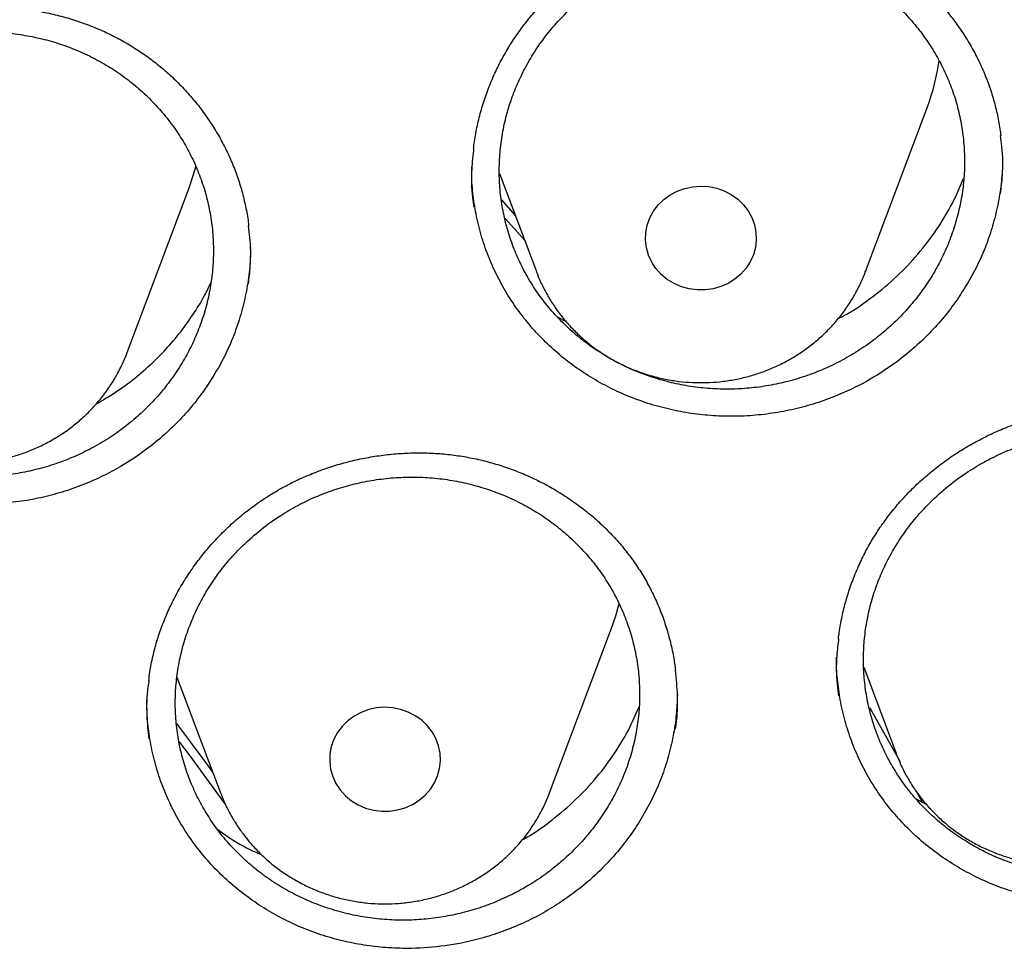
# Model space of a CAD drawing. Header units: millimetres. Extents: x 8 to 795, y 12 to 1770.
# Tile 126 of 136: x 406.25 to 413.36, y 1625.68 to 1632.39. Entities that reach past the tile are written whole.
import ezdxf

# ---------------------------------------------------------------- set-up
doc = ezdxf.new("R2010")
doc.units = ezdxf.units.MM

msp = doc.modelspace()

# ---------------------------------------------------------------- linework, layer by layer
at = {"color": 7, "linetype": 'Continuous', "lineweight": 30}
for p, q in [((412.3602, 1630.5727), (412.8073, 1631.7609)), ((409.5176, 1631.315), (409.5178, 1631.3258)), ((409.7175, 1631.2811), (409.9841, 1630.5727)), ((407.0301, 1629.9886), (407.4771, 1631.1768)), ((409.7314, 1631.0914), (409.8316, 1630.978)), ((412.3618, 1630.5771), (412.3602, 1630.5727)), ((410.1361, 1630.245), (410.2018, 1630.2091)), ((410.0796, 1626.8111), (410.5267, 1627.9993)), ((412.3476, 1627.7169), (412.5836, 1627.0897)), ((407.3893, 1627.6462), (407.7035, 1626.8111)), ((412.5869, 1627.081), (412.5836, 1627.0897)), ((407.7035, 1626.8111), (407.7073, 1626.801)), ((410.0764, 1626.8025), (410.0796, 1626.8111)), ((412.7241, 1626.8265), (412.7665, 1626.7475)), ((412.7251, 1626.7681), (412.8007, 1626.7268))]:
    msp.add_line(p, q, dxfattribs=at)
at = {"color": 7, "linetype": 'Continuous', "lineweight": 30, "flags": 128}
for points in [[(407.4771, 1631.1768), (407.5073, 1631.265), (407.5272, 1631.3352)], [(411.4786, 1631.0554), (411.5127, 1631.011), (411.5396, 1630.9624), (411.5587, 1630.9106), (411.5696, 1630.8567), (411.5719, 1630.802), (411.5658, 1630.7475), (411.5512, 1630.6945), (411.5286, 1630.644), (411.4984, 1630.5971), (411.4612, 1630.5548), (411.4179, 1630.5181), (411.3693, 1630.4877), (411.3165, 1630.4642), (411.2607, 1630.4482), (411.203, 1630.44), (411.1446, 1630.4398), (411.0868, 1630.4476), (411.0308, 1630.4631), (410.9778, 1630.4862), (410.929, 1630.5162), (410.8853, 1630.5526), (410.8478, 1630.5946), (410.8171, 1630.6412), (410.7941, 1630.6916), (410.7791, 1630.7445), (410.7725, 1630.799), (410.7744, 1630.8537), (410.7847, 1630.9076), (410.8034, 1630.9596), (410.8299, 1631.0084), (410.8636, 1631.0531), (410.904, 1631.0927), (410.9501, 1631.1263), (411.0009, 1631.1533), (411.0553, 1631.1731), (411.1123, 1631.1852), (411.1705, 1631.1895), (411.2288, 1631.1857), (411.2858, 1631.174), (411.3404, 1631.1546), (411.3915, 1631.128), (411.4379, 1631.0947), (411.4786, 1631.0554)], [(409.9002, 1630.7957), (409.8254, 1630.8812), (409.7596, 1630.9557)], [(410.5267, 1627.9993), (410.5569, 1628.0874), (410.5819, 1628.1782)], [(408.5679, 1626.832), (408.6056, 1626.7901), (408.6494, 1626.7538), (408.6983, 1626.724), (408.7514, 1626.7011), (408.8074, 1626.6857), (408.8653, 1626.6781), (408.9237, 1626.6785), (408.9814, 1626.6869), (409.0372, 1626.703), (409.0899, 1626.7266), (409.1383, 1626.7572), (409.1815, 1626.7941), (409.2186, 1626.8364), (409.2486, 1626.8834), (409.2711, 1626.934), (409.2854, 1626.9871), (409.2914, 1627.0416), (409.2888, 1627.0963), (409.2778, 1627.1501), (409.2585, 1627.2018), (409.2315, 1627.2504), (409.1971, 1627.2947), (409.1563, 1627.3339), (409.1098, 1627.367), (409.0587, 1627.3935), (409.004, 1627.4127), (408.9469, 1627.4242), (408.8886, 1627.4278), (408.8304, 1627.4234), (408.7735, 1627.4111), (408.7191, 1627.3912), (408.6684, 1627.364), (408.6225, 1627.3302), (408.5822, 1627.2905), (408.5486, 1627.2457), (408.5223, 1627.1968), (408.5038, 1627.1448), (408.4936, 1627.0909), (408.4919, 1627.0361), (408.4987, 1626.9817), (408.5139, 1626.9288), (408.5372, 1626.8785), (408.5679, 1626.832)], [(412.3891, 1627.4246), (412.4052, 1627.3967), (412.6082, 1627.0383)], [(407.3865, 1627.3107), (407.583, 1627.0473), (407.6484, 1626.9575)], [(407.7419, 1626.7233), (407.4844, 1627.0768), (407.4074, 1627.1793)]]:
    msp.add_lwpolyline(points, dxfattribs=at)
at = {"color": 7, "linetype": 'Continuous', "lineweight": 30}
msp.add_arc((411.3637, 1632.3048), 1.5426, 339.35647, 352.25116, dxfattribs=at)
for points, knots in [([(358.7221, 1619.1057), (358.7239, 1619.1213), (358.7437, 1619.2923), (358.7887, 1619.6179), (358.8577, 1620.0824), (358.9349, 1620.5457), (359.0195, 1621.0079), (359.1117, 1621.4689), (359.2114, 1621.9284), (359.3185, 1622.3865), (359.4331, 1622.843), (359.5551, 1623.2978), (359.6844, 1623.7508), (359.8212, 1624.2019), (359.9652, 1624.651), (360.1166, 1625.098), (360.2752, 1625.5427), (360.4411, 1625.9851), (360.6141, 1626.4251), (360.7942, 1626.8626), (360.9815, 1627.2974), (361.1758, 1627.7295), (361.3772, 1628.1588), (361.5855, 1628.5851), (361.8007, 1629.0084), (362.0228, 1629.4286), (362.2517, 1629.8456), (362.4873, 1630.2592), (362.7297, 1630.6694), (362.9787, 1631.076), (363.2343, 1631.4791), (363.4964, 1631.8784), (363.765, 1632.274), (364.04, 1632.6656), (364.3214, 1633.0533), (364.609, 1633.4369), (364.9029, 1633.8164), (365.2029, 1634.1915), (365.5089, 1634.5624), (365.821, 1634.9288), (366.139, 1635.2907), (366.4628, 1635.648), (366.7924, 1636.0006), (367.1277, 1636.3485), (367.4687, 1636.6915), (367.8151, 1637.0296), (368.1671, 1637.3627), (368.5244, 1637.6908), (368.887, 1638.0136), (369.2549, 1638.3313), (369.6278, 1638.6436), (370.0058, 1638.9506), (370.3888, 1639.2521), (370.7766, 1639.5481), (371.1692, 1639.8385), (371.5665, 1640.1232), (371.9683, 1640.4023), (372.3747, 1640.6755), (372.7855, 1640.9429), (373.2005, 1641.2044), (373.6198, 1641.4599), (374.0432, 1641.7094), (374.4705, 1641.9527), (374.9018, 1642.19), (375.337, 1642.421), (375.7758, 1642.6458), (376.2182, 1642.8643), (376.6641, 1643.0764), (377.1135, 1643.2821), (377.5661, 1643.4813), (378.0219, 1643.674), (378.4808, 1643.8602), (378.9427, 1644.0398), (379.4074, 1644.2128), (379.875, 1644.3791), (380.3451, 1644.5386), (380.8178, 1644.6915), (381.293, 1644.8375), (381.7704, 1644.9767), (382.2501, 1645.1091), (382.7318, 1645.2346), (383.2156, 1645.3531), (383.7012, 1645.4648), (384.1886, 1645.5694), (384.6776, 1645.6671), (385.1682, 1645.7578), (385.6602, 1645.8414), (386.1535, 1645.918), (386.648, 1645.9875), (387.1435, 1646.0499), (387.64, 1646.1052), (388.1374, 1646.1534), (388.6354, 1646.1945), (389.1341, 1646.2284), (389.6333, 1646.2552), (390.1329, 1646.2749), (390.6327, 1646.2874), (391.1327, 1646.2927), (391.6326, 1646.2909), (392.1325, 1646.2819), (392.6323, 1646.2657), (393.1316, 1646.2424), (393.6306, 1646.212), (394.129, 1646.1744), (394.6267, 1646.1297), (395.1236, 1646.0779), (395.6196, 1646.0189), (396.1147, 1645.9529), (396.6085, 1645.8798), (397.1012, 1645.7996), (397.5924, 1645.7124), (398.0822, 1645.6181), (398.5704, 1645.5169), (399.0569, 1645.4086), (399.5416, 1645.2935), (400.0244, 1645.1714), (400.5051, 1645.0424), (400.9836, 1644.9065), (401.4599, 1644.7638), (401.9338, 1644.6143), (402.4052, 1644.458), (402.874, 1644.295), (403.3401, 1644.1253), (403.8034, 1643.949), (404.2638, 1643.766), (404.7211, 1643.5765), (405.1753, 1643.3804), (405.6263, 1643.1779), (406.0739, 1642.9689), (406.518, 1642.7535), (406.9586, 1642.5319), (407.3955, 1642.3039), (407.8287, 1642.0697), (408.258, 1641.8293), (408.6833, 1641.5828), (409.1046, 1641.3303), (409.5218, 1641.0717), (409.9346, 1640.8072), (410.3431, 1640.5368), (410.7472, 1640.2606), (411.1467, 1639.9787), (411.5416, 1639.6911), (411.9318, 1639.3978), (412.3171, 1639.099), (412.6975, 1638.7947), (413.073, 1638.485), (413.4433, 1638.17), (413.8085, 1637.8496), (414.1684, 1637.5241), (414.523, 1637.1935), (414.8722, 1636.8579), (415.2158, 1636.5173), (415.5539, 1636.1718), (415.8863, 1635.8215), (416.213, 1635.4665), (416.5338, 1635.1068), (416.8488, 1634.7426), (417.1578, 1634.3739), (417.4607, 1634.0009), (417.7576, 1633.6235), (418.0483, 1633.242), (418.3327, 1632.8563), (418.6108, 1632.4666), (418.8826, 1632.073), (419.1479, 1631.6755), (419.4067, 1631.2742), (419.6589, 1630.8693), (419.9046, 1630.4609), (420.1435, 1630.0489), (420.3757, 1629.6336), (420.6011, 1629.215), (420.8197, 1628.7933), (421.0314, 1628.3684), (421.2362, 1627.9406), (421.4339, 1627.5099), (421.6247, 1627.0764), (421.8083, 1626.6402), (421.9849, 1626.2014), (422.1542, 1625.7602), (422.3164, 1625.3166), (422.4713, 1624.8707), (422.619, 1624.4227), (422.7593, 1623.9726), (422.8923, 1623.5205), (423.0179, 1623.0666), (423.1361, 1622.6109), (423.2469, 1622.1536), (423.3502, 1621.6947), (423.4461, 1621.2345), (423.5344, 1620.7729), (423.6152, 1620.3101), (423.6886, 1619.8462), (423.7537, 1619.3812), (423.7952, 1619.0621), (423.813, 1618.8977), (423.8139, 1618.8889)], [0, 0, 0, 0, 0.000525, 0.005758, 0.010991, 0.016224, 0.021457, 0.02669, 0.031923, 0.037156, 0.042389, 0.047622, 0.052854, 0.058087, 0.06332, 0.068553, 0.073785, 0.079018, 0.084251, 0.089483, 0.094716, 0.099949, 0.105181, 0.110413, 0.115646, 0.120878, 0.12611, 0.131343, 0.136575, 0.141807, 0.147039, 0.152271, 0.157503, 0.162735, 0.167967, 0.173199, 0.178431, 0.183663, 0.188894, 0.194126, 0.199358, 0.204589, 0.209821, 0.215052, 0.220284, 0.225515, 0.230746, 0.235978, 0.241209, 0.24644, 0.251671, 0.256902, 0.262133, 0.267364, 0.272595, 0.277826, 0.283057, 0.288288, 0.293519, 0.29875, 0.303981, 0.309211, 0.314442, 0.319673, 0.324903, 0.330134, 0.335365, 0.340595, 0.345826, 0.351056, 0.356287, 0.361517, 0.366748, 0.371978, 0.377208, 0.382439, 0.387669, 0.392899, 0.39813, 0.40336, 0.40859, 0.413821, 0.419051, 0.424281, 0.429511, 0.434741, 0.439972, 0.445202, 0.450432, 0.455662, 0.460892, 0.466122, 0.471353, 0.476583, 0.481813, 0.487043, 0.492273, 0.497503, 0.502733, 0.507963, 0.513194, 0.518424, 0.523654, 0.528884, 0.534114, 0.539344, 0.544574, 0.549804, 0.555035, 0.560265, 0.565495, 0.570725, 0.575955, 0.581185, 0.586416, 0.591646, 0.596876, 0.602106, 0.607337, 0.612567, 0.617797, 0.623027, 0.628258, 0.633488, 0.638718, 0.643949, 0.649179, 0.65441, 0.65964, 0.664871, 0.670101, 0.675332, 0.680562, 0.685793, 0.691023, 0.696254, 0.701485, 0.706715, 0.711946, 0.717177, 0.722408, 0.727638, 0.732869, 0.7381, 0.743331, 0.748562, 0.753793, 0.759024, 0.764256, 0.769487, 0.774718, 0.779949, 0.78518, 0.790412, 0.795643, 0.800875, 0.806106, 0.811338, 0.816569, 0.821801, 0.827033, 0.832264, 0.837496, 0.842728, 0.84796, 0.853192, 0.858424, 0.863656, 0.868888, 0.87412, 0.879352, 0.884584, 0.889817, 0.895049, 0.900281, 0.905514, 0.910746, 0.915979, 0.921211, 0.926444, 0.931676, 0.936909, 0.942142, 0.947374, 0.952607, 0.95784, 0.963073, 0.968306, 0.973539, 0.978772, 0.984005, 0.989238, 0.994471, 0.999704, 1, 1, 1, 1]), ([(409.8433, 1632.2819), (409.8545, 1632.2977), (409.8881, 1632.3451), (409.9487, 1632.4211), (410.0272, 1632.5085), (410.1117, 1632.5916), (410.2019, 1632.6701), (410.2973, 1632.7436), (410.3975, 1632.8116), (410.502, 1632.8737), (410.6101, 1632.9296), (410.7212, 1632.9789), (410.8347, 1633.0213), (410.95, 1633.0566), (411.0664, 1633.0847), (411.1834, 1633.1054), (411.3014, 1633.1188), (411.4205, 1633.1253), (411.5408, 1633.1247), (411.6617, 1633.1169), (411.7823, 1633.102), (411.902, 1633.0799), (412.0197, 1633.0507), (412.1348, 1633.0147), (412.2464, 1632.9721), (412.3539, 1632.9232), (412.4567, 1632.8683), (412.5547, 1632.8075), (412.6482, 1632.7408), (412.7376, 1632.668), (412.8228, 1632.5892), (412.903, 1632.5048), (412.9779, 1632.4151), (413.0469, 1632.3208), (413.1097, 1632.2222), (413.1657, 1632.1201), (413.2147, 1632.015), (413.2563, 1631.9074), (413.2906, 1631.798), (413.3165, 1631.6873), (413.3317, 1631.6053), (413.336, 1631.5601), (413.3368, 1631.5524)], [0, 0, 0, 0, 0.012734, 0.038155, 0.063695, 0.089407, 0.115271, 0.141257, 0.167327, 0.193435, 0.219524, 0.245539, 0.271437, 0.29718, 0.322737, 0.348084, 0.373301, 0.398816, 0.424597, 0.450595, 0.476745, 0.502979, 0.529216, 0.555365, 0.581356, 0.607133, 0.63265, 0.657908, 0.683142, 0.708693, 0.734472, 0.760444, 0.786564, 0.812783, 0.839049, 0.865297, 0.891473, 0.917535, 0.943452, 0.969203, 0.994759, 1, 1, 1, 1]), ([(410.1987, 1632.4389), (410.1669, 1632.4058), (410.1032, 1632.3394), (410.018, 1632.2299), (409.941, 1632.1133), (409.875, 1631.9911), (409.8199, 1631.8647), (409.7762, 1631.7353), (409.7436, 1631.6015), (409.723, 1631.4665), (409.7144, 1631.3307), (409.7176, 1631.1956), (409.7328, 1631.06), (409.7599, 1630.9271), (409.7986, 1630.7972), (409.8483, 1630.6718), (409.9096, 1630.5496), (409.9812, 1630.4338), (410.0628, 1630.3244), (410.1533, 1630.2228), (410.2537, 1630.1278), (410.3618, 1630.0421), (410.4771, 1629.9655), (410.5982, 1629.8991), (410.7264, 1629.842), (410.8587, 1629.796), (410.9948, 1629.7608), (411.1329, 1629.737), (411.2744, 1629.7242), (411.4161, 1629.723), (411.5576, 1629.7333), (411.6972, 1629.7547), (411.8363, 1629.7877), (411.9714, 1629.8315), (412.1024, 1629.8861), (412.2277, 1629.9505), (412.3486, 1630.0255), (412.462, 1630.1095), (412.5674, 1630.2019), (412.6643, 1630.3019), (412.7534, 1630.4106), (412.8324, 1630.5257), (412.9007, 1630.6457), (412.9583, 1630.7703), (413.0054, 1630.9003), (413.0407, 1631.0333), (413.0642, 1631.1678), (413.0759, 1631.3027), (413.0757, 1631.4395), (413.0633, 1631.5747), (413.0392, 1631.7081), (413.0036, 1631.8381), (412.9562, 1631.9661), (412.8978, 1632.0887), (412.8288, 1632.206), (412.7501, 1632.3164), (412.6609, 1632.4212), (412.5631, 1632.5175), (412.457, 1632.6054), (412.3441, 1632.6839), (412.2232, 1632.7537), (412.097, 1632.8129), (411.9658, 1632.8615), (411.8314, 1632.8992), (411.6923, 1632.9263), (411.5519, 1632.9417), (411.4104, 1632.9457), (411.2696, 1632.9384), (411.128, 1632.9195), (410.9891, 1632.8894), (410.8531, 1632.8483), (410.7217, 1632.7967), (410.5935, 1632.7342), (410.4615, 1632.6555), (410.3269, 1632.5589), (410.2416, 1632.4791), (410.1987, 1632.4389)], [0, 0, 0, 0, 0.013195, 0.026482, 0.040057, 0.053732, 0.066927, 0.080359, 0.09379, 0.107466, 0.120656, 0.134082, 0.147508, 0.161179, 0.174361, 0.187779, 0.201197, 0.21486, 0.228035, 0.241447, 0.254859, 0.268514, 0.281688, 0.295098, 0.308507, 0.32216, 0.335337, 0.34875, 0.362162, 0.375819, 0.389003, 0.402422, 0.415842, 0.429505, 0.442697, 0.456124, 0.469551, 0.483223, 0.496419, 0.509708, 0.523285, 0.536962, 0.550159, 0.563447, 0.577025, 0.590703, 0.603895, 0.617323, 0.630751, 0.644424, 0.657609, 0.67103, 0.68445, 0.698115, 0.711293, 0.724706, 0.738119, 0.751777, 0.764951, 0.77836, 0.79177, 0.805423, 0.818599, 0.83201, 0.845421, 0.859076, 0.872257, 0.885674, 0.899091, 0.912752, 0.925942, 0.939367, 0.952792, 0.966461, 0.983137, 1, 1, 1, 1]), ([(404.4185, 1631.6581), (404.4297, 1631.6738), (404.4635, 1631.7207), (404.5244, 1631.7961), (404.6033, 1631.8826), (404.6881, 1631.9648), (404.7787, 1632.0423), (404.8744, 1632.1148), (404.975, 1632.1818), (405.0798, 1632.2429), (405.1881, 1632.2976), (405.2995, 1632.3457), (405.4132, 1632.387), (405.5286, 1632.4211), (405.6452, 1632.4479), (405.7623, 1632.4674), (405.8804, 1632.4797), (405.9995, 1632.4849), (406.1199, 1632.4831), (406.2407, 1632.4741), (406.3613, 1632.4579), (406.4809, 1632.4346), (406.5985, 1632.4042), (406.7134, 1632.3671), (406.8249, 1632.3233), (406.9322, 1632.2734), (407.0347, 1632.2174), (407.1324, 1632.1557), (407.2256, 1632.088), (407.3147, 1632.0144), (407.3995, 1631.9347), (407.4793, 1631.8495), (407.5538, 1631.7592), (407.6223, 1631.6642), (407.6845, 1631.5651), (407.74, 1631.4624), (407.7885, 1631.3569), (407.8295, 1631.249), (407.8632, 1631.1394), (407.8885, 1631.0285), (407.903, 1630.9486), (407.907, 1630.9056), (407.9075, 1630.9002)], [0, 0, 0, 0, 0.012748, 0.038216, 0.063803, 0.089563, 0.115473, 0.141504, 0.167618, 0.19377, 0.2199, 0.245956, 0.271892, 0.297672, 0.323265, 0.348645, 0.373895, 0.399442, 0.425257, 0.451288, 0.477474, 0.503743, 0.530017, 0.556202, 0.58223, 0.608043, 0.633595, 0.658889, 0.684161, 0.709754, 0.735574, 0.761585, 0.787745, 0.814005, 0.84031, 0.866599, 0.892817, 0.918922, 0.944884, 0.970683, 0.996294, 1, 1, 1, 1]), ([(404.7703, 1631.7944), (404.7389, 1631.7614), (404.6759, 1631.695), (404.5918, 1631.5856), (404.5161, 1631.469), (404.4512, 1631.347), (404.3976, 1631.2213), (404.3552, 1631.0923), (404.3238, 1630.9588), (404.3044, 1630.8238), (404.2971, 1630.6883), (404.3015, 1630.5538), (404.318, 1630.4186), (404.3463, 1630.2862), (404.3861, 1630.1568), (404.4369, 1630.032), (404.4993, 1629.9104), (404.5719, 1629.7952), (404.6545, 1629.6864), (404.7458, 1629.5854), (404.847, 1629.4911), (404.9557, 1629.406), (405.0716, 1629.3301), (405.1932, 1629.2643), (405.3217, 1629.2078), (405.4543, 1629.1624), (405.5905, 1629.1278), (405.7286, 1629.1045), (405.8701, 1629.0923), (406.0116, 1629.0916), (406.1528, 1629.1023), (406.2919, 1629.1242), (406.4304, 1629.1575), (406.5649, 1629.2017), (406.6952, 1629.2565), (406.8197, 1629.3211), (406.9397, 1629.3962), (407.0521, 1629.4803), (407.1568, 1629.5731), (407.2526, 1629.6732), (407.3404, 1629.7818), (407.418, 1629.8964), (407.485, 1630.0162), (407.5413, 1630.1405), (407.5871, 1630.2702), (407.6212, 1630.4028), (407.6434, 1630.537), (407.6537, 1630.6715), (407.6522, 1630.8078), (407.6387, 1630.9425), (407.6133, 1631.0754), (407.5766, 1631.2049), (407.5281, 1631.3323), (407.4686, 1631.4543), (407.3986, 1631.571), (407.319, 1631.6808), (407.2289, 1631.785), (407.1303, 1631.8807), (407.0235, 1631.9679), (406.9101, 1632.0458), (406.7886, 1632.1149), (406.662, 1632.1735), (406.5305, 1632.2216), (406.396, 1632.2587), (406.2568, 1632.2851), (406.1164, 1632.3), (405.9751, 1632.3035), (405.8346, 1632.2958), (405.6934, 1632.2765), (405.555, 1632.246), (405.4196, 1632.2045), (405.289, 1632.1527), (405.1616, 1632.0899), (405.0306, 1632.0111), (404.8971, 1631.9144), (404.8127, 1631.8346), (404.7703, 1631.7944)], [0, 0, 0, 0, 0.013195, 0.026481, 0.040056, 0.053731, 0.066925, 0.080211, 0.093787, 0.107462, 0.120653, 0.134081, 0.147508, 0.161181, 0.174366, 0.187787, 0.201208, 0.214874, 0.228053, 0.241468, 0.254883, 0.268543, 0.281719, 0.29513, 0.308542, 0.322198, 0.335375, 0.348787, 0.3622, 0.375856, 0.389038, 0.402456, 0.415873, 0.429534, 0.442722, 0.456146, 0.46957, 0.483238, 0.496432, 0.509861, 0.523291, 0.536965, 0.55016, 0.563447, 0.577023, 0.590699, 0.603892, 0.617321, 0.63075, 0.644424, 0.657611, 0.671034, 0.684458, 0.698125, 0.711306, 0.724723, 0.73814, 0.751801, 0.764978, 0.77839, 0.791802, 0.805459, 0.818635, 0.832047, 0.845459, 0.859114, 0.872294, 0.88571, 0.899126, 0.912785, 0.925971, 0.939393, 0.952815, 0.966481, 0.983147, 1, 1, 1, 1]), ([(409.5308, 1631.4622), (409.5315, 1631.4693), (409.536, 1631.5151), (409.5515, 1631.599), (409.5779, 1631.7135), (409.6122, 1631.8262), (409.6537, 1631.9366), (409.702, 1632.044), (409.7572, 1632.1479), (409.8054, 1632.2266), (409.8354, 1632.2704), (409.8433, 1632.2819)], [0, 0, 0, 0, 0.024432, 0.15774, 0.291307, 0.424818, 0.557983, 0.690582, 0.822436, 0.953421, 1, 1, 1, 1]), ([(413.3352, 1631.1328), (413.3404, 1631.1776), (413.3537, 1631.2913), (413.3523, 1631.4332), (413.3384, 1631.5279), (413.3344, 1631.5545)], [0, 0, 0, 0, 0.31935, 0.809137, 1, 1, 1, 1]), ([(409.5314, 1631.4645), (409.5258, 1631.4138), (409.5128, 1631.2947), (409.5145, 1631.1512), (409.5285, 1631.0607), (409.532, 1631.0379)], [0, 0, 0, 0, 0.3562272, 0.8380047, 1, 1, 1, 1]), ([(413.3486, 1631.4053), (413.3491, 1631.3832), (413.3504, 1631.3102), (413.3384, 1631.1859), (413.3132, 1631.0334), (413.2737, 1630.8816), (413.2165, 1630.7211), (413.139, 1630.5531), (413.0681, 1630.4417), (413.0325, 1630.3856)], [0, 0, 0, 0, 0.061855, 0.20417, 0.34748, 0.491932, 0.638749, 0.818374, 1, 1, 1, 1]), ([(413.0325, 1630.3856), (413.0022, 1630.3434), (412.9415, 1630.2586), (412.8362, 1630.14), (412.7205, 1630.0281), (412.5749, 1629.9091), (412.3946, 1629.7904), (412.2003, 1629.6942), (412.0224, 1629.6274), (411.8663, 1629.5827), (411.708, 1629.5509), (411.546, 1629.5317), (411.3836, 1629.5258), (411.2223, 1629.533), (411.0635, 1629.553), (410.9056, 1629.5861), (410.7518, 1629.6319), (410.6031, 1629.6899), (410.4611, 1629.7594), (410.3244, 1629.8411), (410.1961, 1629.9335), (410.077, 1630.0358), (409.9682, 1630.1468), (409.8686, 1630.2676), (409.7804, 1630.396), (409.7042, 1630.5309), (409.6405, 1630.671), (409.5891, 1630.8174), (409.5505, 1630.9674), (409.5267, 1631.1199), (409.516, 1631.2329), (409.5173, 1631.2955), (409.5175, 1631.3068)], [0, 0, 0, 0, 0.032521, 0.065268, 0.098721, 0.132414, 0.181562, 0.23151, 0.265355, 0.298051, 0.33098, 0.364265, 0.398036, 0.43067, 0.463534, 0.496661, 0.530329, 0.563005, 0.595911, 0.629083, 0.662799, 0.695419, 0.728268, 0.761381, 0.795036, 0.827658, 0.86051, 0.893625, 0.927281, 0.95989, 0.992728, 1, 1, 1, 1]), ([(412.1637, 1630.2337), (412.1842, 1630.2442), (412.2719, 1630.2891), (412.414, 1630.3895), (412.5871, 1630.5332), (412.7415, 1630.696), (412.8765, 1630.8736), (412.9885, 1631.0565), (413.0431, 1631.1841), (413.0688, 1631.2441)], [0, 0, 0, 0, 0.049372, 0.211162, 0.372439, 0.533657, 0.69539, 0.856609, 1, 1, 1, 1]), ([(407.9053, 1630.4833), (407.9104, 1630.526), (407.9238, 1630.6373), (407.9228, 1630.7783), (407.909, 1630.8744), (407.9049, 1630.9023)], [0, 0, 0, 0, 0.306091, 0.798439, 1, 1, 1, 1]), ([(407.9188, 1630.7573), (407.9192, 1630.7315), (407.9202, 1630.6548), (407.9072, 1630.527), (407.881, 1630.375), (407.8405, 1630.2238), (407.7823, 1630.0643), (407.7038, 1629.8977), (407.6324, 1629.7874), (407.5965, 1629.732)], [0, 0, 0, 0, 0.071637, 0.212603, 0.354554, 0.497638, 0.643066, 0.820548, 1, 1, 1, 1]), ([(407.5965, 1629.732), (407.566, 1629.6901), (407.5047, 1629.606), (407.3985, 1629.4885), (407.282, 1629.3779), (407.1355, 1629.2607), (406.9544, 1629.1443), (406.7596, 1629.0504), (406.5814, 1628.9858), (406.4251, 1628.9429), (406.2667, 1628.9131), (406.1047, 1628.8958), (405.9424, 1628.8917), (405.7813, 1628.9007), (405.6227, 1628.9225), (405.4652, 1628.9574), (405.3118, 1629.0047), (405.1636, 1629.0643), (405.0221, 1629.1353), (404.886, 1629.2184), (404.7584, 1629.312), (404.64, 1629.4155), (404.5319, 1629.5275), (404.4331, 1629.6493), (404.3458, 1629.7785), (404.2705, 1629.9141), (404.2077, 1630.0546), (404.1571, 1630.2015), (404.1195, 1630.3517), (404.0966, 1630.5042), (404.0866, 1630.6198), (404.0884, 1630.6849), (404.0888, 1630.6987)], [0, 0, 0, 0, 0.032511, 0.06525, 0.098696, 0.132383, 0.181429, 0.231272, 0.265047, 0.297669, 0.330524, 0.363733, 0.397427, 0.429988, 0.462778, 0.495831, 0.529423, 0.562034, 0.594875, 0.627981, 0.66163, 0.694198, 0.726994, 0.760054, 0.793655, 0.826236, 0.859045, 0.892118, 0.925731, 0.958302, 0.991103, 1, 1, 1, 1]), ([(409.985, 1630.5711), (409.9858, 1630.5687), (409.9966, 1630.5364), (410.0244, 1630.4765), (410.0683, 1630.3921), (410.1197, 1630.3115), (410.1773, 1630.235), (410.2409, 1630.163), (410.3101, 1630.0959), (410.3846, 1630.0341), (410.464, 1629.9781), (410.5476, 1629.9282), (410.6351, 1629.8846), (410.726, 1629.8478), (410.8196, 1629.8178), (410.9154, 1629.7949), (411.0129, 1629.7792), (411.1114, 1629.771), (411.2103, 1629.7701), (411.3091, 1629.7767), (411.4071, 1629.7907), (411.5036, 1629.8121), (411.5982, 1629.8406), (411.6902, 1629.8763), (411.779, 1629.9187), (411.8642, 1629.9678), (411.945, 1630.0231), (412.0211, 1630.0843), (412.0919, 1630.1511), (412.1571, 1630.2229), (412.2161, 1630.2995), (412.2689, 1630.3801), (412.3144, 1630.4646), (412.3451, 1630.5307), (412.3583, 1630.5692), (412.3612, 1630.5775)], [0, 0, 0, 0, 0.00249, 0.033933, 0.065408, 0.096923, 0.128485, 0.160098, 0.191767, 0.223493, 0.255276, 0.287116, 0.319011, 0.350957, 0.382949, 0.414983, 0.447054, 0.479156, 0.511282, 0.543427, 0.575581, 0.607737, 0.639888, 0.672026, 0.704145, 0.736235, 0.76829, 0.800303, 0.832268, 0.864178, 0.896029, 0.92782, 0.959549, 0.991218, 1, 1, 1, 1]), ([(406.8064, 1629.6182), (406.8413, 1629.6379), (406.9254, 1629.6854), (407.0503, 1629.7743), (407.1795, 1629.881), (407.298, 1629.9973), (407.4061, 1630.1219), (407.5038, 1630.2565), (407.5806, 1630.3801), (407.6193, 1630.4607), (407.6338, 1630.4911)], [0, 0, 0, 0, 0.097284, 0.234617, 0.372962, 0.50637, 0.640704, 0.777961, 0.916226, 1, 1, 1, 1]), ([(405.0084, 1629.4887), (405.0252, 1629.475), (405.067, 1629.4408), (405.1381, 1629.3914), (405.2219, 1629.3417), (405.3096, 1629.2985), (405.4006, 1629.2619), (405.4943, 1629.2323), (405.5903, 1629.2098), (405.6878, 1629.1945), (405.7863, 1629.1866), (405.8853, 1629.1861), (405.984, 1629.1931), (406.0819, 1629.2075), (406.1784, 1629.2292), (406.2729, 1629.2582), (406.3647, 1629.2942), (406.4534, 1629.337), (406.5383, 1629.3863), (406.6189, 1629.442), (406.6947, 1629.5035), (406.7653, 1629.5705), (406.8302, 1629.6426), (406.8889, 1629.7194), (406.9413, 1629.8003), (406.9863, 1629.885), (407.0156, 1629.9477), (407.0275, 1629.9828), (407.0292, 1629.9878)], [0, 0, 0, 0, 0.026876, 0.066922, 0.107013, 0.147172, 0.187395, 0.227676, 0.26801, 0.30839, 0.348808, 0.389257, 0.429728, 0.47021, 0.510695, 0.551173, 0.591634, 0.63207, 0.67247, 0.712825, 0.753127, 0.793366, 0.833538, 0.873636, 0.913657, 0.9536, 0.993466, 1, 1, 1, 1]), ([(412.4916, 1628.7625), (412.503, 1628.7782), (412.5372, 1628.825), (412.5988, 1628.9002), (412.6783, 1628.9865), (412.7639, 1629.0685), (412.855, 1629.1458), (412.9513, 1629.2182), (413.0524, 1629.2851), (413.1576, 1629.3461), (413.2663, 1629.4008), (413.378, 1629.4489), (413.492, 1629.4902), (413.6076, 1629.5244), (413.7242, 1629.5513), (413.8414, 1629.5709), (413.9595, 1629.5834), (414.0785, 1629.5888), (414.1988, 1629.5872), (414.3194, 1629.5785), (414.4397, 1629.5626), (414.5589, 1629.5396), (414.6762, 1629.5095), (414.7907, 1629.4727), (414.9017, 1629.4294), (415.0084, 1629.3798), (415.1104, 1629.3243), (415.2074, 1629.263), (415.3, 1629.1958), (415.3884, 1629.1226), (415.4724, 1629.0434), (415.5514, 1628.9586), (415.6251, 1628.8688), (415.6928, 1628.7743), (415.7541, 1628.6756), (415.8088, 1628.5735), (415.8563, 1628.4684), (415.8964, 1628.361), (415.9293, 1628.2518), (415.9535, 1628.1413), (415.967, 1628.0657), (415.9704, 1628.0269), (415.9705, 1628.0255)], [0, 0, 0, 0, 0.012788, 0.038299, 0.063931, 0.089736, 0.115695, 0.141777, 0.167944, 0.194152, 0.220343, 0.246463, 0.272465, 0.298313, 0.323976, 0.349428, 0.374752, 0.400373, 0.426263, 0.452371, 0.478634, 0.504982, 0.531335, 0.5576, 0.583709, 0.609603, 0.635238, 0.660613, 0.685963, 0.711631, 0.737529, 0.763621, 0.789862, 0.816204, 0.842592, 0.868961, 0.895258, 0.921439, 0.947474, 0.973341, 0.999007, 1, 1, 1, 1]), ([(412.8431, 1628.923), (412.8109, 1628.8903), (412.7464, 1628.8247), (412.6598, 1628.7164), (412.5814, 1628.6009), (412.5137, 1628.4797), (412.457, 1628.3543), (412.4117, 1628.2258), (412.3773, 1628.0928), (412.355, 1627.9585), (412.3445, 1627.8233), (412.3459, 1627.6888), (412.3593, 1627.5535), (412.3845, 1627.4209), (412.4215, 1627.2911), (412.4694, 1627.1658), (412.529, 1627.0436), (412.599, 1626.9276), (412.679, 1626.8179), (412.7681, 1626.7159), (412.8671, 1626.6204), (412.9739, 1626.5341), (413.0881, 1626.4568), (413.2081, 1626.3895), (413.3355, 1626.3315), (413.467, 1626.2844), (413.6025, 1626.2482), (413.7401, 1626.2232), (413.8814, 1626.2092), (414.023, 1626.2068), (414.1645, 1626.2158), (414.3043, 1626.2359), (414.4437, 1626.2675), (414.5793, 1626.31), (414.711, 1626.3632), (414.8371, 1626.4262), (414.9589, 1626.4999), (415.0733, 1626.5826), (415.1799, 1626.6738), (415.2781, 1626.7726), (415.3686, 1626.8801), (415.4491, 1626.9941), (415.5189, 1627.1131), (415.5781, 1627.2366), (415.6269, 1627.3658), (415.664, 1627.4979), (415.6892, 1627.6317), (415.7026, 1627.766), (415.7043, 1627.9022), (415.6938, 1628.037), (415.6714, 1628.1701), (415.6377, 1628.2999), (415.592, 1628.4277), (415.5354, 1628.5504), (415.468, 1628.6679), (415.3909, 1628.7785), (415.3032, 1628.8837), (415.2068, 1628.9805), (415.102, 1629.069), (414.9903, 1629.1482), (414.8704, 1629.2188), (414.7451, 1629.2789), (414.6147, 1629.3286), (414.4809, 1629.3673), (414.3423, 1629.3955), (414.2022, 1629.4121), (414.0608, 1629.4173), (413.92, 1629.4113), (413.7783, 1629.3938), (413.6391, 1629.365), (413.5026, 1629.3252), (413.3707, 1629.275), (413.2417, 1629.2138), (413.1087, 1629.1366), (412.9729, 1629.0415), (412.8865, 1628.9626), (412.8431, 1628.923)], [0, 0, 0, 0, 0.013192, 0.026476, 0.040049, 0.053722, 0.066914, 0.080342, 0.093771, 0.107444, 0.12063, 0.134053, 0.147475, 0.161142, 0.174321, 0.187735, 0.20115, 0.214809, 0.227983, 0.241393, 0.254803, 0.268457, 0.281631, 0.295042, 0.308452, 0.322106, 0.335286, 0.348702, 0.362117, 0.375776, 0.388964, 0.402388, 0.415811, 0.429478, 0.442673, 0.456103, 0.469534, 0.483208, 0.496406, 0.509695, 0.523273, 0.536951, 0.550146, 0.563433, 0.577009, 0.590685, 0.603873, 0.617298, 0.630723, 0.644393, 0.657573, 0.67099, 0.684407, 0.698068, 0.711243, 0.724654, 0.738065, 0.75172, 0.764894, 0.778304, 0.791713, 0.805367, 0.818545, 0.831958, 0.845372, 0.859029, 0.872214, 0.885635, 0.899056, 0.912721, 0.925913, 0.939342, 0.952771, 0.966443, 0.983128, 1, 1, 1, 1]), ([(408.0372, 1628.9451), (408.0539, 1628.9556), (408.1038, 1628.987), (408.19, 1629.035), (408.297, 1629.0868), (408.4078, 1629.1324), (408.5219, 1629.1717), (408.6388, 1629.2044), (408.7578, 1629.2303), (408.8783, 1629.2491), (408.9995, 1629.2609), (409.1209, 1629.2654), (409.2415, 1629.2627), (409.3609, 1629.2528), (409.4784, 1629.2357), (409.5935, 1629.2116), (409.7065, 1629.1805), (409.8178, 1629.1425), (409.9273, 1629.0975), (410.0344, 1629.0456), (410.1384, 1628.9872), (410.2386, 1628.9225), (410.3342, 1628.852), (410.4246, 1628.7761), (410.5091, 1628.6954), (410.5874, 1628.6103), (410.6589, 1628.5215), (410.7236, 1628.4289), (410.7818, 1628.3325), (410.8339, 1628.2319), (410.8795, 1628.1273), (410.9184, 1628.0194), (410.9501, 1627.9086), (410.9744, 1627.7994), (410.9843, 1627.7268), (410.9889, 1627.6923)], [0, 0, 0, 0, 0.015233, 0.045526, 0.075966, 0.106618, 0.137457, 0.168446, 0.199539, 0.230683, 0.261807, 0.292848, 0.323753, 0.354476, 0.384983, 0.415243, 0.445353, 0.475851, 0.506675, 0.537766, 0.569047, 0.600436, 0.631841, 0.663148, 0.694276, 0.725157, 0.755735, 0.786016, 0.816276, 0.846919, 0.877829, 0.908962, 0.940266, 0.971679, 1, 1, 1, 1]), ([(407.8647, 1628.5955), (407.8328, 1628.5628), (407.7689, 1628.4973), (407.6833, 1628.3891), (407.6059, 1628.2737), (407.5394, 1628.1527), (407.4838, 1628.0275), (407.4395, 1627.8993), (407.4063, 1627.7666), (407.3851, 1627.6328), (407.3757, 1627.4979), (407.3782, 1627.3638), (407.3927, 1627.2289), (407.419, 1627.0968), (407.4569, 1626.9675), (407.5058, 1626.8426), (407.5663, 1626.7209), (407.6372, 1626.6054), (407.7181, 1626.4962), (407.8078, 1626.3947), (407.9075, 1626.2997), (408.0149, 1626.2139), (408.1295, 1626.1371), (408.25, 1626.0703), (408.3777, 1626.0128), (408.5094, 1625.9662), (408.645, 1625.9305), (408.7827, 1625.9059), (408.9239, 1625.8923), (409.0653, 1625.8902), (409.2065, 1625.8995), (409.3459, 1625.9199), (409.4849, 1625.9518), (409.6199, 1625.9945), (409.751, 1626.0479), (409.8763, 1626.111), (409.9974, 1626.1848), (410.1109, 1626.2675), (410.2165, 1626.3586), (410.3138, 1626.4574), (410.4032, 1626.5648), (410.4826, 1626.6786), (410.5514, 1626.7974), (410.6095, 1626.9207), (410.6572, 1627.0496), (410.6931, 1627.1814), (410.7172, 1627.3148), (410.7295, 1627.4487), (410.7301, 1627.5846), (410.7185, 1627.7189), (410.6951, 1627.8516), (410.6603, 1627.9809), (410.6137, 1628.1083), (410.5561, 1628.2305), (410.4878, 1628.3474), (410.4099, 1628.4576), (410.3214, 1628.5622), (410.2244, 1628.6585), (410.119, 1628.7466), (410.0068, 1628.8252), (409.8864, 1628.8953), (409.7608, 1628.9549), (409.6302, 1629.0041), (409.4963, 1629.0424), (409.3576, 1629.0702), (409.2176, 1629.0864), (409.0763, 1629.0912), (408.9358, 1629.0849), (408.7944, 1629.0671), (408.6557, 1629.038), (408.5198, 1628.998), (408.3884, 1628.9476), (408.2602, 1628.8863), (408.128, 1628.809), (407.9932, 1628.7139), (407.9077, 1628.6351), (407.8647, 1628.5955)], [0, 0, 0, 0, 0.013193, 0.026477, 0.04005, 0.053722, 0.066915, 0.080344, 0.093772, 0.107446, 0.120634, 0.134058, 0.147482, 0.16115, 0.174332, 0.187749, 0.201167, 0.214829, 0.228006, 0.241418, 0.254831, 0.268488, 0.281664, 0.295075, 0.308487, 0.322143, 0.335322, 0.348737, 0.362152, 0.375811, 0.388996, 0.402418, 0.415839, 0.429504, 0.442695, 0.456123, 0.46955, 0.483222, 0.496417, 0.509704, 0.523279, 0.536955, 0.550149, 0.563435, 0.577011, 0.590686, 0.603876, 0.617302, 0.630728, 0.644398, 0.657582, 0.671001, 0.684421, 0.698085, 0.711263, 0.724676, 0.73809, 0.751748, 0.764924, 0.778336, 0.791747, 0.805403, 0.81858, 0.831994, 0.845408, 0.859065, 0.872248, 0.885668, 0.899087, 0.91275, 0.925939, 0.939365, 0.952791, 0.96646, 0.983137, 1, 1, 1, 1]), ([(407.186, 1627.6201), (407.1884, 1627.6415), (407.1951, 1627.7002), (407.2145, 1627.7951), (407.2432, 1627.9047), (407.2797, 1628.0129), (407.3234, 1628.1198), (407.3745, 1628.2248), (407.4325, 1628.3273), (407.4974, 1628.4266), (407.5686, 1628.5223), (407.6459, 1628.6137), (407.7288, 1628.7002), (407.8167, 1628.7814), (407.9094, 1628.8568), (407.9838, 1628.9103), (408.0272, 1628.9385), (408.0372, 1628.9451)], [0, 0, 0, 0, 0.040592, 0.111674, 0.182281, 0.253516, 0.325328, 0.397635, 0.470326, 0.543275, 0.616343, 0.689357, 0.762169, 0.83466, 0.906738, 0.978338, 1, 1, 1, 1]), ([(412.1653, 1627.9232), (412.1669, 1627.9384), (412.1727, 1627.9921), (412.1904, 1628.0838), (412.2183, 1628.1975), (412.2541, 1628.3094), (412.2969, 1628.419), (412.3466, 1628.5256), (412.403, 1628.6285), (412.4525, 1628.707), (412.4833, 1628.7508), (412.4916, 1628.7625)], [0, 0, 0, 0, 0.0511701, 0.1806158, 0.3103088, 0.4399435, 0.569239, 0.6979797, 0.8259917, 0.9531531, 1, 1, 1, 1]), ([(412.1661, 1627.9255), (412.161, 1627.8839), (412.1476, 1627.7742), (412.1481, 1627.6336), (412.162, 1627.5368), (412.1662, 1627.5075)], [0, 0, 0, 0, 0.298815, 0.788112, 1, 1, 1, 1]), ([(415.6506, 1626.8451), (415.6197, 1626.8033), (415.5577, 1626.7193), (415.4506, 1626.602), (415.3332, 1626.4915), (415.1858, 1626.3744), (415.0039, 1626.258), (414.8084, 1626.1642), (414.6297, 1626.0994), (414.4731, 1626.0564), (414.3144, 1626.0264), (414.1523, 1626.0089), (413.99, 1626.0047), (413.8289, 1626.0135), (413.6705, 1626.035), (413.5132, 1626.0696), (413.3601, 1626.1168), (413.2125, 1626.1761), (413.0716, 1626.2468), (412.9362, 1626.3296), (412.8093, 1626.423), (412.6918, 1626.5262), (412.5846, 1626.6379), (412.4869, 1626.7594), (412.4007, 1626.8882), (412.3267, 1627.0235), (412.2651, 1627.1637), (412.2159, 1627.3102), (412.1796, 1627.46), (412.1583, 1627.6121), (412.1493, 1627.7221), (412.1513, 1627.7818), (412.1516, 1627.7904)], [0, 0, 0, 0, 0.032609, 0.065445, 0.098991, 0.132779, 0.181985, 0.23199, 0.265874, 0.29862, 0.3316, 0.364936, 0.398757, 0.431421, 0.464373, 0.49756, 0.531288, 0.563996, 0.596934, 0.630228, 0.664008, 0.696657, 0.729594, 0.762766, 0.796482, 0.829122, 0.862051, 0.895215, 0.928921, 0.961536, 0.994438, 1, 1, 1, 1]), ([(410.988, 1627.2708), (410.9899, 1627.282), (411.0034, 1627.3612), (411.0068, 1627.5039), (410.9952, 1627.6335), (410.9897, 1627.6949)], [0, 0, 0, 0, 0.080215, 0.563978, 1, 1, 1, 1]), ([(407.1871, 1627.6224), (407.1845, 1627.6067), (407.1707, 1627.5231), (407.1675, 1627.3811), (407.1798, 1627.2567), (407.1854, 1627.2002)], [0, 0, 0, 0, 0.112544, 0.5974723, 1, 1, 1, 1]), ([(411.0024, 1627.5171), (411.0005, 1627.4689), (410.9966, 1627.3699), (410.9737, 1627.2209), (410.9384, 1627.0707), (410.8893, 1626.9221), (410.8273, 1626.7782), (410.7531, 1626.6399), (410.6677, 1626.5084), (410.5702, 1626.3827), (410.4528, 1626.2557), (410.3141, 1626.1294), (410.2043, 1626.0529), (410.1492, 1626.0144)], [0, 0, 0, 0, 0.0820495, 0.168313, 0.2551796, 0.3427404, 0.4317385, 0.5180058, 0.6048764, 0.6924396, 0.781438, 0.890115, 1, 1, 1, 1]), ([(410.1492, 1626.0144), (410.1044, 1625.9866), (410.0145, 1625.9308), (409.8701, 1625.8603), (409.7189, 1625.7999), (409.5377, 1625.7442), (409.325, 1625.7017), (409.1087, 1625.6852), (408.9194, 1625.6898), (408.759, 1625.7066), (408.6018, 1625.7362), (408.4463, 1625.7788), (408.2959, 1625.8338), (408.1517, 1625.9005), (408.015, 1625.9781), (407.8845, 1626.0674), (407.7628, 1626.1668), (407.6508, 1626.2757), (407.5494, 1626.3927), (407.4579, 1626.519), (407.3783, 1626.6521), (407.3111, 1626.7908), (407.2568, 1626.9339), (407.2148, 1627.0826), (407.1868, 1627.234), (407.1724, 1627.3669), (407.1728, 1627.4483), (407.173, 1627.479)], [0, 0, 0, 0, 0.038431, 0.077132, 0.116668, 0.15649, 0.214471, 0.273395, 0.313324, 0.351879, 0.390709, 0.429959, 0.469782, 0.508262, 0.547012, 0.586073, 0.625771, 0.664314, 0.703129, 0.742257, 0.782026, 0.820527, 0.859299, 0.898382, 0.938104, 0.976632, 1, 1, 1, 1]), ([(409.8824, 1626.4715), (409.8853, 1626.473), (409.9545, 1626.5088), (410.0785, 1626.5983), (410.2505, 1626.7392), (410.4042, 1626.8993), (410.5381, 1627.0745), (410.6478, 1627.2523), (410.7014, 1627.3756), (410.726, 1627.4322)], [0, 0, 0, 0, 0.007647, 0.177068, 0.347029, 0.51645, 0.685863, 0.855817, 1, 1, 1, 1]), ([(412.5877, 1627.0808), (412.5962, 1627.0591), (412.6162, 1627.0079), (412.6559, 1626.9306), (412.7052, 1626.849), (412.7613, 1626.7714), (412.8233, 1626.6981), (412.8912, 1626.6297), (412.9643, 1626.5666), (413.0425, 1626.509), (413.125, 1626.4575), (413.2116, 1626.4123), (413.3016, 1626.3736), (413.3945, 1626.3418), (413.4899, 1626.3171), (413.587, 1626.2995), (413.6852, 1626.2893), (413.7841, 1626.2866), (413.883, 1626.2912), (413.9812, 1626.3033), (414.0783, 1626.3228), (414.1734, 1626.3495), (414.2661, 1626.3833), (414.3558, 1626.424), (414.442, 1626.4714), (414.524, 1626.5251), (414.6013, 1626.5848), (414.6736, 1626.6502), (414.7402, 1626.7208), (414.8009, 1626.7962), (414.8554, 1626.8758), (414.9027, 1626.9594), (414.9378, 1627.0317), (414.9541, 1627.077), (414.9597, 1627.0923)], [0, 0, 0, 0, 0.023219, 0.054794, 0.086406, 0.118064, 0.149772, 0.181535, 0.213355, 0.245233, 0.277168, 0.309159, 0.341202, 0.373293, 0.405427, 0.437599, 0.469804, 0.502035, 0.534286, 0.566549, 0.598816, 0.63108, 0.663333, 0.695568, 0.727777, 0.759953, 0.792088, 0.824175, 0.85621, 0.888187, 0.920103, 0.951958, 0.983751, 1, 1, 1, 1]), ([(407.708, 1626.8007), (407.7176, 1626.7767), (407.7389, 1626.7232), (407.7804, 1626.6439), (407.8275, 1626.5668), (407.8625, 1626.5198), (407.8784, 1626.4983)], [0, 0, 0, 0, 0.2233455, 0.4966097, 0.7702086, 1, 1, 1, 1]), ([(407.8784, 1626.4983), (407.892, 1626.4814), (407.9256, 1626.4394), (407.9846, 1626.3767), (408.0557, 1626.3114), (408.132, 1626.2517), (408.2129, 1626.1978), (408.298, 1626.1502), (408.3868, 1626.109), (408.4787, 1626.0745), (408.5732, 1626.0471), (408.6696, 1626.0268), (408.7675, 1626.0138), (408.8663, 1626.0081), (408.9652, 1626.01), (409.0638, 1626.0192), (409.1613, 1626.0359), (409.2573, 1626.0599), (409.351, 1626.091), (409.4419, 1626.1291), (409.5295, 1626.174), (409.6131, 1626.2253), (409.6923, 1626.2828), (409.7665, 1626.346), (409.8354, 1626.4147), (409.8984, 1626.4883), (409.9553, 1626.5663), (410.0053, 1626.6485), (410.046, 1626.7271), (410.0666, 1626.7796), (410.0756, 1626.8023)], [0, 0, 0, 0, 0.024524, 0.060622, 0.09676, 0.132964, 0.169233, 0.205566, 0.24196, 0.278411, 0.314913, 0.35146, 0.388047, 0.424667, 0.461312, 0.497974, 0.534644, 0.571314, 0.607975, 0.644618, 0.681236, 0.717818, 0.754357, 0.790846, 0.827276, 0.863643, 0.899942, 0.936171, 0.972329, 1, 1, 1, 1]), ([(407.6822, 1626.5479), (407.7121, 1626.5262), (407.8008, 1626.4621), (407.9081, 1626.4015), (407.9876, 1626.3696), (407.999, 1626.365)], [0, 0, 0, 0, 0.303777, 0.899735, 1, 1, 1, 1])]:
    msp.add_open_spline(points, degree=3, knots=knots, dxfattribs=at)

doc.saveas('drawing.dxf')
